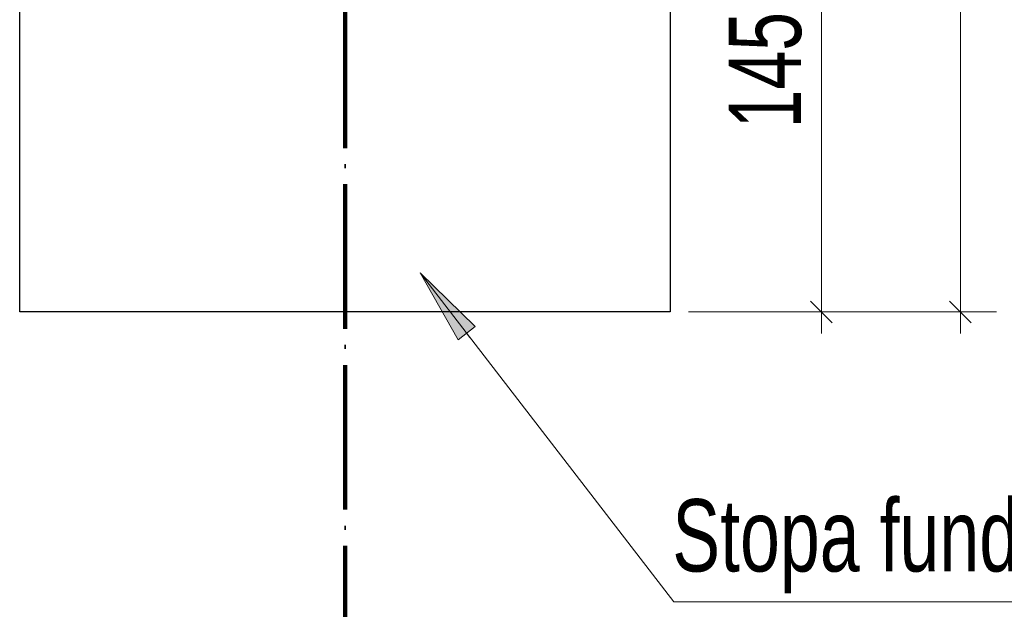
# Model space of a CAD drawing. Header units: millimetres. Extents: x 0 to 60000, y 0 to 29700.
# Tile 66 of 86: x 29268 to 31992, y 19502 to 21133. Entities that reach past the tile are written whole.
import ezdxf

# ---------------------------------------------------------------- set-up
doc = ezdxf.new("R2010")
doc.units = ezdxf.units.MM
doc.linetypes.add('STRICHPUNKT2_S11', pattern=[500, 400, -50, 0, -50])
doc.linetypes.add('STRICHPUNKT2_S5', pattern=[1100, 800, -100, 100, -100])
for name, color, linetype, lineweight in [('Ogólne', 7, 'Continuous', 25), ('Osie', 30, 'STRICHPUNKT2_S5', 18), ('Standard', 7, 'Continuous', 25)]:
    doc.layers.add(name, color=color, linetype=linetype, lineweight=lineweight)
doc.styles.add('ARIAL', font='ARIAL.TTF')

msp = doc.modelspace()

# ---------------------------------------------------------------- hatches: boundary and pattern name
at = {"layer": 'Standard', "linetype": 'Continuous', "lineweight": 13, "transparency": 33554687}
msp.add_hatch(color=4, dxfattribs=at).paths.add_polyline_path([(30528.1, 20284.7), (30376.1, 20432.6), (30480.6, 20248)])

# ---------------------------------------------------------------- linework, layer by layer
at = {"layer": 'Ogólne', "color": 4, "linetype": 'Continuous', "lineweight": 13, "transparency": 33554687}
for p, q in [((31515.9, 20294.8), (31455.9, 20354.8)), ((31900.4, 20294.8), (31840.4, 20354.8)), ((31485.9, 20324.8), (31118, 20324.8)), ((31870.4, 20324.8), (31118, 20324.8)), ((31485.9, 20324.8), (31385.9, 20324.8)), ((31485.9, 20324.8), (31585.9, 20324.8)), ((31485.9, 20324.8), (31485.9, 20264.8)), ((31870.4, 20324.8), (31770.4, 20324.8)), ((31870.4, 20324.8), (31970.4, 20324.8)), ((31870.4, 20324.8), (31870.4, 20264.8))]:
    msp.add_line(p, q, dxfattribs=at)
for points in [[(31870.4, 20324.8), (31870.4, 22070.4), (31870.4, 22070.4), (31870.4, 23024.8)], [(31485.9, 20324.8), (31485.9, 20689.2), (31485.9, 20689.2), (31485.9, 21774.8)]]:
    msp.add_lwpolyline(points, dxfattribs=at)
at = {"layer": 'Osie', "color": 1, "linetype": 'STRICHPUNKT2_S11', "lineweight": 140, "transparency": 33554687}
msp.add_line((30168, 4274.8), (30168, 25274.8), dxfattribs=at)
at = {"layer": 'Standard', "color": 3, "linetype": 'Continuous', "lineweight": 25, "transparency": 33554687}
for p, q in [((29268, 20324.8), (29268, 21744.8)), ((31068, 21744.8), (31068, 20324.8)), ((31068, 20324.8), (29268, 20324.8))]:
    msp.add_line(p, q, dxfattribs=at)
at = {"layer": 'Standard', "color": 4, "linetype": 'Continuous', "lineweight": 13, "transparency": 33554687}
for p, q in [((30376.1, 20432.6), (30376.1, 20432.6)), ((30376.1, 20432.6), (30376.1, 20432.6)), ((30376.1, 20432.6), (30376.1, 20432.6)), ((30376.1, 20432.6), (30480.6, 20248)), ((30528.1, 20284.7), (30376.1, 20432.6)), ((30480.6, 20248), (30528.1, 20284.7)), ((30504.4, 20266.4), (30513.5, 20254.5))]:
    msp.add_line(p, q, dxfattribs=at)
msp.add_lwpolyline([(32970.7, 19523.3), (31077.5, 19523.3), (30376.1, 20432.6)], dxfattribs=at)

# ---------------------------------------------------------------- texts
at = {"layer": 'Ogólne', "color": 3, "linetype": 'Continuous', "lineweight": 25, "transparency": 33554687, "insert": (31432.5, 20832.6), "char_height": 200, "width": 513.243, "attachment_point": 7, "rotation": 90, "style": 'ARIAL'}
msp.add_mtext('\\W0.69;1450', dxfattribs=at)
at = {"layer": 'Standard', "color": 2, "linetype": 'Continuous', "lineweight": 50, "transparency": 33554687, "insert": (31073.4, 19546.6), "char_height": 200, "width": 1957.189, "attachment_point": 7, "style": 'ARIAL'}
msp.add_mtext('\\W0.71;Stopa fundamentowa', dxfattribs=at)

doc.saveas('drawing.dxf')
